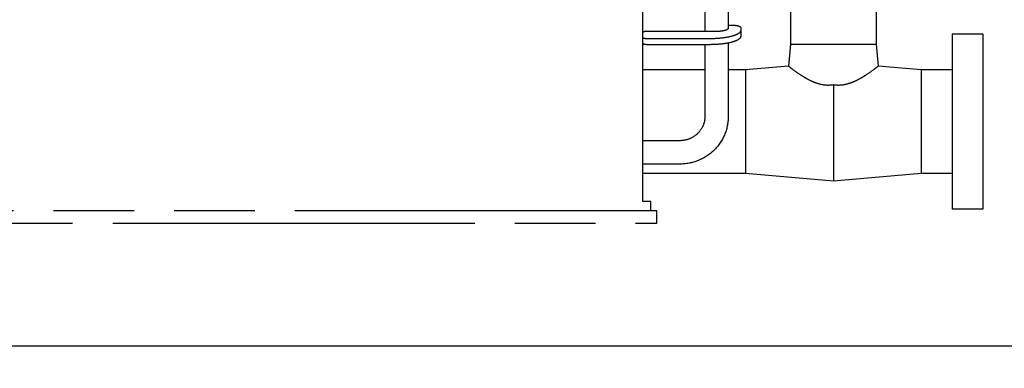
# Model space of a CAD drawing. Header units: millimetres. Extents: x 0 to 1189, y 0 to 841.
# Tile 9 of 117: x 360 to 440, y 69 to 97. Entities that reach past the tile are written whole.
import ezdxf
from ezdxf.enums import TextEntityAlignment as Align

# ---------------------------------------------------------------- set-up
doc = ezdxf.new("R2010")
doc.units = ezdxf.units.MM
doc.header["$LTSCALE"] = 65.395
doc.linetypes.add('PHANTOM', pattern=[0.8, 0.45, -0.05, 0.1, -0.05, 0.1, -0.05])
doc.layers.get('0').update_dxf_attribs({"linetype": 'CONTINUOUS'})
for name, color, linetype in [('32087_000000_TLKGS_MARKETING_ABL510', 7, 'CONTINUOUS'), ('32087_030000_TLKGS_V_ABL511', 7, 'CONTINUOUS'), ('32087_100000_TLKGS_V_ABL512', 7, 'CONTINUOUS'), ('32087_151200_XX_SIMPLE1_T1_X_PBL514', 7, 'CONTINUOUS'), ('32087_151200_XX_SIMPLE1_X_ABL513', 7, 'CONTINUOUS'), ('right_6_VBL509', 7, 'CONTINUOUS')]:
    doc.layers.add(name, color=color, linetype=linetype)
doc.styles.get("Standard").update_dxf_attribs({"font": 'txt', "width": 0.6})
doc.dimstyles.new('DIMSTYLE_1', dxfattribs={"dimtxt": 3.5, "dimasz": 3.5, "dimexe": 1.8, "dimexo": 0, "dimgap": 0.875, "dimtad": 1, "dimlfac": 20, "dimdsep": 46, "dimtxsty": 'Standard', "dimblk": '_FILLED', "dimblk1": '_FILLED', "dimblk2": '_FILLED', "dimcen": 0.09, "dimadec": 0, "dimazin": 0, "dimtp": 2, "dimtm": 2, "dimtfac": 1, "dimtofl": 0, "dimtmove": 0, "dimatfit": 3, "dimldrblk": '_FILLED', "dimfxl": 1, "dimtolj": 1, "dimarcsym": 0})

# ---------------------------------------------------------------- blocks, each defined once
blk = doc.blocks.new('_FILLED')
at = {"color": 0, "linetype": 'ByBlock'}
blk.add_solid([(0, 0), (-1, 0.167), (-1, -0.167)], dxfattribs=at)
blk = doc.blocks.new('*D7')
at = {"color": 2, "linetype": 'Continuous'}
for p, q in [((452.2, 146.355), (452.2, 68.6)), ((190, 107.517), (190, 68.6)), ((190, 70.4), (321.1, 70.4)), ((452.2, 70.4), (321.1, 70.4))]:
    blk.add_line(p, q, dxfattribs=at)
at = {"color": 2, "linetype": 'Continuous', "xscale": 3.5, "yscale": 3.5, "zscale": 3.5, "rotation": 180}
blk.add_blockref('_FILLED', (190, 70.4), dxfattribs=at)
at = {"color": 2, "linetype": 'Continuous', "xscale": 3.5, "yscale": 3.5, "zscale": 3.5}
blk.add_blockref('_FILLED', (452.2, 70.4), dxfattribs=at)
at = {"color": 2, "linetype": 'Continuous', "width": 0.672619}
blk.add_text('5244', height=3.5, dxfattribs=at).set_placement((321.1, 71.275), align=Align.CENTER)
blk = doc.blocks.new('32087_151200_XX_SIMPLE1_T1_X_PBL514', base_point=(297.525, 102.61))
at = {"layer": '32087_151200_XX_SIMPLE1_T1_X_PBL514', "color": 8, "linetype": 'PHANTOM'}
for p, q in [((410.75, 82.15), (410.75, 119.65)), ((429.743, 116.15), (429.743, 94.95)), ((415.8, 108.393), (415.8, 95.981)), ((417.7, 108.522), (417.7, 96.243)), ((422.757, 106.7), (422.757, 94.95)), ((417.95, 96.478), (417.873, 96.478)), ((418.75, 95.625), (418.75, 96.257)), ((416.75, 95.981), (411.05, 95.981)), ((411.05, 95.416), (416.25, 95.416)), ((438.4, 95.775), (435.9, 95.775)), ((435.9, 95.775), (435.9, 81.525)), ((438.4, 95.775), (438.4, 81.525)), ((411.05, 94.936), (416.25, 94.936)), ((415.8, 94.936), (415.8, 89.034)), ((417.7, 95.064), (417.7, 89.034)), ((422.757, 94.95), (422.601, 93.164)), ((422.757, 94.95), (429.743, 94.95)), ((429.743, 94.95), (429.899, 93.164)), ((422.601, 93.164), (419.1, 92.858)), ((433.4, 92.858), (429.899, 93.164)), ((415.8, 92.858), (410.75, 92.858)), ((419.1, 92.858), (417.7, 92.858)), ((419.1, 92.858), (419.1, 84.442)), ((435.9, 92.858), (433.4, 92.858)), ((433.4, 92.858), (433.4, 84.442)), ((426.25, 91.661), (426.25, 83.817)), ((413.75, 87.1), (410.75, 87.1)), ((413.75, 85.2), (410.75, 85.2)), ((419.1, 84.442), (410.75, 84.442)), ((426.25, 83.817), (419.1, 84.442)), ((433.4, 84.442), (426.25, 83.817)), ((435.9, 84.442), (433.4, 84.442)), ((411.4, 82.15), (410.75, 82.15)), ((411.4, 81.4), (411.4, 82.15)), ((411.9, 81.4), (158.4, 81.4)), ((411.9, 80.4), (411.9, 81.4)), ((438.4, 81.525), (435.9, 81.525)), ((158.4, 80.4), (411.9, 80.4))]:
    blk.add_line(p, q, dxfattribs=at)
for points, knots in [([(416.25, 95.416), (416.569, 95.416), (417.165, 95.448), (417.859, 95.561), (418.312, 95.71), (418.579, 95.834), (418.75, 95.997), (418.75, 96.105)], [0, 0, 0, 0, 0.355401, 0.661304, 0.782959, 0.879375, 1, 1, 1, 1]), ([(417.7, 96.243), (417.7, 96.202), (417.635, 96.14), (417.534, 96.093), (417.362, 96.036), (417.098, 95.993), (416.871, 95.981), (416.75, 95.981)], [0, 0, 0, 0, 0.120625, 0.217041, 0.338696, 0.644598, 1, 1, 1, 1]), ([(417.873, 96.478), (417.857, 96.478), (417.799, 96.476), (417.742, 96.471), (417.7, 96.462)], [0, 0, 0, 0, 0.264187, 1, 1, 1, 1]), ([(418.75, 96.257), (418.75, 96.292), (418.695, 96.344), (418.61, 96.384), (418.465, 96.431), (418.243, 96.467), (418.052, 96.478), (417.95, 96.478)], [0, 0, 0, 0, 0.120625, 0.217041, 0.338696, 0.644599, 1, 1, 1, 1]), ([(411.05, 95.981), (410.979, 95.981), (410.882, 95.972), (410.782, 95.941), (410.75, 95.912), (410.75, 95.899)], [0, 0, 0, 0, 0.661264, 0.879139, 1, 1, 1, 1]), ([(410.75, 95.499), (410.75, 95.486), (410.782, 95.456), (410.882, 95.426), (410.979, 95.416), (411.05, 95.416)], [0, 0, 0, 0, 0.120861, 0.338736, 1, 1, 1, 1]), ([(416.25, 94.936), (416.569, 94.936), (417.165, 94.967), (417.859, 95.08), (418.312, 95.229), (418.579, 95.354), (418.75, 95.516), (418.75, 95.625)], [0, 0, 0, 0, 0.355401, 0.661304, 0.782959, 0.879375, 1, 1, 1, 1]), ([(410.75, 95.018), (410.75, 95.005), (410.782, 94.976), (410.882, 94.945), (410.979, 94.936), (411.05, 94.936)], [0, 0, 0, 0, 0.120861, 0.338736, 1, 1, 1, 1]), ([(422.601, 93.164), (422.696, 93.09), (423.04, 92.828), (423.559, 92.462), (424.195, 92.083), (424.802, 91.8), (425.501, 91.614), (426.001, 91.622), (426.25, 91.661)], [0, 0, 0, 0, 0.08894, 0.31969, 0.469661, 0.635588, 0.81395, 1, 1, 1, 1]), ([(426.25, 91.661), (426.498, 91.622), (426.999, 91.614), (427.698, 91.8), (428.305, 92.083), (428.941, 92.462), (429.46, 92.828), (429.804, 93.09), (429.899, 93.164)], [0, 0, 0, 0, 0.186048, 0.36441, 0.530337, 0.680308, 0.911059, 1, 1, 1, 1]), ([(417.7, 89.034), (417.7, 88.533), (417.491, 87.516), (416.604, 86.242), (415.292, 85.396), (414.262, 85.2), (413.75, 85.2)], [0, 0, 0, 0, 0.247401, 0.496311, 0.747382, 1, 1, 1, 1]), ([(415.8, 89.034), (415.8, 88.785), (415.693, 88.276), (415.239, 87.633), (414.558, 87.201), (414.019, 87.1), (413.75, 87.1)], [0, 0, 0, 0, 0.23996, 0.485978, 0.740205, 1, 1, 1, 1])]:
    blk.add_open_spline(points, degree=3, knots=knots, dxfattribs=at)
blk = doc.blocks.new('32087_151200_XX_SIMPLE1_X_ABL513', base_point=(297.525, 106.025))
at = {"layer": '32087_151200_XX_SIMPLE1_T1_X_PBL514'}
blk.add_blockref('32087_151200_XX_SIMPLE1_T1_X_PBL514', (297.525, 102.61), dxfattribs=at)
blk = doc.blocks.new('32087_100000_TLKGS_V_ABL512', base_point=(297.525, 166.65))
at = {"layer": '32087_151200_XX_SIMPLE1_X_ABL513'}
blk.add_blockref('32087_151200_XX_SIMPLE1_X_ABL513', (297.525, 106.025), dxfattribs=at)
blk = doc.blocks.new('32087_030000_TLKGS_V_ABL511', base_point=(315.806, 189.925))
at = {"layer": '32087_100000_TLKGS_V_ABL512'}
blk.add_blockref('32087_100000_TLKGS_V_ABL512', (297.525, 166.65), dxfattribs=at)
blk = doc.blocks.new('32087_000000_TLKGS_MARKETING_ABL510', base_point=(314.988, 189.925))
at = {"layer": '32087_030000_TLKGS_V_ABL511'}
blk.add_blockref('32087_030000_TLKGS_V_ABL511', (315.806, 189.925), dxfattribs=at)
blk = doc.blocks.new('RIGHT_6_VBL509', base_point=(322.707, 200.325))
at = {"layer": '32087_000000_TLKGS_MARKETING_ABL510'}
blk.add_blockref('32087_000000_TLKGS_MARKETING_ABL510', (314.988, 189.925), dxfattribs=at)

msp = doc.modelspace()

# ---------------------------------------------------------------- block references
at = {"layer": 'right_6_VBL509'}
msp.add_blockref('RIGHT_6_VBL509', (322.70686, 200.325), dxfattribs=at)

# ---------------------------------------------------------------- dimensions: what is measured, and where the dimension line sits
at = {"color": 2, "linetype": 'Continuous'}
dim = msp.add_linear_dim(base=(452.2, 70.4), p1=(190, 107.5174), p2=(452.2, 146.355), dimstyle='DIMSTYLE_1', dxfattribs=at)
dim.commit()
dim.dimension.update_dxf_attribs({"geometry": '*D7', "text_midpoint": (320.76668, 70.4), "dimtype": 160})

doc.saveas('drawing.dxf')
